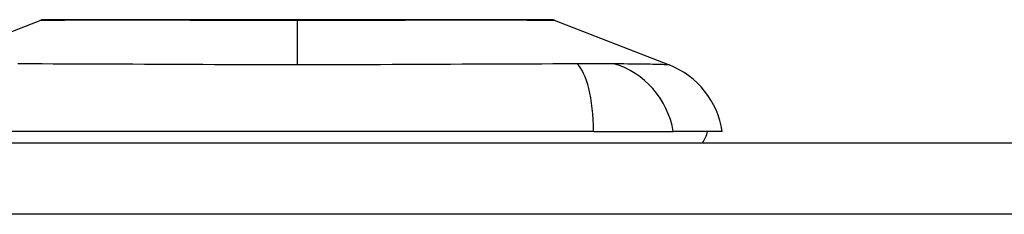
# Model space of a CAD drawing. Header units: inches. Extents: x 15 to 513, y 46 to 241.
# Tile 143 of 198: x 19.298 to 20.667, y 240.817 to 241.087. Entities that reach past the tile are written whole.
import ezdxf

# ---------------------------------------------------------------- set-up
doc = ezdxf.new("R2010")
doc.units = ezdxf.units.IN
doc.header["$MEASUREMENT"] = 0
doc.layers.add('Visible Edges(ANSI)', color=7, linetype='Continuous', lineweight=25)
doc.layers.add('Visible Tangent Edges(ANSI)', color=7, linetype='Continuous', lineweight=25)

msp = doc.modelspace()

# ---------------------------------------------------------------- linework, layer by layer
at = {"layer": 'Visible Edges(ANSI)'}
for p, q in [((19.1675, 241.024), (19.3272, 241.0861)), ((20.041, 241.0861), (20.2007, 241.024)), ((20.0959, 240.9316), (19.2724, 240.9316)), ((20.0959, 240.9316), (20.2066, 240.9316)), ((20.2747, 240.9316), (20.2066, 240.9316)), ((15.5331, 240.9159), (69.1381, 240.9159))]:
    msp.add_line(p, q, dxfattribs=at)
at = {"layer": 'Visible Edges(ANSI)', "flags": 128}
msp.add_lwpolyline([(20.0392, 241.0865), (20.0388, 241.0865), (20.0375, 241.0865), (20.0354, 241.0865), (20.0324, 241.0865), (20.0286, 241.0865), (20.024, 241.0865), (20.0185, 241.0865), (20.0122, 241.0866), (20.0052, 241.0866), (19.9973, 241.0866), (19.9887, 241.0866), (19.9794, 241.0866), (19.9694, 241.0867), (19.9587, 241.0867), (19.9474, 241.0867), (19.9354, 241.0867), (19.9228, 241.0867), (19.9097, 241.0867), (19.896, 241.0867), (19.8817, 241.0866), (19.867, 241.0866), (19.8518, 241.0866), (19.8362, 241.0866), (19.8202, 241.0866), (19.804, 241.0865), (19.7875, 241.0865), (19.7707, 241.0865), (19.7537, 241.0865), (19.7365, 241.0865), (19.7192, 241.0865), (19.7018, 241.0865), (19.6844, 241.0865), (19.667, 241.0865), (19.6497, 241.0865), (19.6323, 241.0865), (19.615, 241.0865), (19.598, 241.0865), (19.5811, 241.0865), (19.5645, 241.0865), (19.5483, 241.0866), (19.5324, 241.0866), (19.5168, 241.0866), (19.5016, 241.0866), (19.4868, 241.0866), (19.4724, 241.0867), (19.4586, 241.0867), (19.4454, 241.0867), (19.4328, 241.0867), (19.4209, 241.0867), (19.4095, 241.0867), (19.3988, 241.0867), (19.3889, 241.0866), (19.3796, 241.0866), (19.371, 241.0866), (19.3631, 241.0866), (19.356, 241.0866), (19.3497, 241.0865), (19.3443, 241.0865), (19.3396, 241.0865), (19.3358, 241.0865), (19.3329, 241.0865), (19.3307, 241.0865), (19.3294, 241.0865), (19.329, 241.0865)], dxfattribs=at)
at = {"layer": 'Visible Edges(ANSI)'}
for centre, radius, start, end in [((19.329, 241.0816), 0.00492, 90.2088, 111.2505), ((20.0392, 241.0816), 0.00492, 68.7495, 89.7912), ((20.1579, 240.914), 0.1181, 8.6009, 68.7495), ((20.2156, 240.9395), 0.0394, 323.1301, 348.463)]:
    msp.add_arc(centre, radius, start, end, dxfattribs=at)
at = {"layer": 'Visible Tangent Edges(ANSI)'}
for p, q in [((19.6841, 241.0865), (19.6841, 241.0861)), ((19.6841, 241.024), (19.6841, 241.0861)), ((69.1381, 240.8169), (15.5331, 240.8169))]:
    msp.add_line(p, q, dxfattribs=at)
at = {"layer": 'Visible Tangent Edges(ANSI)', "flags": 128}
for points in [[(19.3273, 241.0861), (19.3274, 241.0861), (19.3279, 241.0861), (19.3286, 241.0862), (19.3296, 241.0862), (19.331, 241.0862), (19.3326, 241.0862), (19.3346, 241.0862), (19.3368, 241.0862), (19.3393, 241.0862), (19.3421, 241.0862), (19.3452, 241.0863), (19.3485, 241.0863), (19.3522, 241.0863), (19.3561, 241.0863), (19.3603, 241.0863), (19.3648, 241.0864), (19.3695, 241.0864), (19.3745, 241.0864), (19.3797, 241.0864), (19.3852, 241.0864), (19.3909, 241.0865), (19.3969, 241.0865), (19.4031, 241.0865), (19.4095, 241.0865)], [(19.4095, 241.0865), (19.4113, 241.0865), (19.4131, 241.0865), (19.4149, 241.0865), (19.4167, 241.0865), (19.4186, 241.0865), (19.4204, 241.0865), (19.4223, 241.0865), (19.4242, 241.0865), (19.4261, 241.0865), (19.428, 241.0865), (19.43, 241.0865), (19.4319, 241.0865), (19.4339, 241.0865), (19.4359, 241.0865), (19.4379, 241.0865), (19.4399, 241.0865), (19.4419, 241.0865), (19.444, 241.0865), (19.446, 241.0865), (19.4481, 241.0865), (19.4502, 241.0865), (19.4523, 241.0865), (19.4544, 241.0865), (19.4566, 241.0865)], [(19.4566, 241.0865), (19.4646, 241.0865), (19.4728, 241.0865), (19.4812, 241.0865), (19.4897, 241.0864), (19.4984, 241.0864), (19.5073, 241.0864), (19.5163, 241.0864), (19.5254, 241.0864), (19.5347, 241.0863), (19.5441, 241.0863), (19.5535, 241.0863), (19.5631, 241.0863), (19.5728, 241.0863), (19.5827, 241.0862), (19.5925, 241.0862), (19.6025, 241.0862), (19.6126, 241.0862), (19.6227, 241.0862), (19.6329, 241.0862), (19.6431, 241.0862), (19.6534, 241.0862), (19.6636, 241.0861), (19.6739, 241.0861), (19.6841, 241.0861)], [(19.6841, 241.0861), (19.6944, 241.0861), (19.7047, 241.0861), (19.7149, 241.0862), (19.7252, 241.0862), (19.7354, 241.0862), (19.7456, 241.0862), (19.7557, 241.0862), (19.7658, 241.0862), (19.7758, 241.0862), (19.7857, 241.0862), (19.7955, 241.0863), (19.8052, 241.0863), (19.8147, 241.0863), (19.8243, 241.0863), (19.8337, 241.0863), (19.8429, 241.0864), (19.8521, 241.0864), (19.8611, 241.0864), (19.87, 241.0864), (19.8787, 241.0864), (19.8872, 241.0865), (19.8955, 241.0865), (19.9037, 241.0865), (19.9117, 241.0865)], [(19.9117, 241.0865), (19.9138, 241.0865), (19.9159, 241.0865), (19.918, 241.0865), (19.9201, 241.0865), (19.9222, 241.0865), (19.9243, 241.0865), (19.9263, 241.0865), (19.9283, 241.0865), (19.9304, 241.0865), (19.9324, 241.0865), (19.9343, 241.0865), (19.9363, 241.0865), (19.9383, 241.0865), (19.9402, 241.0865), (19.9421, 241.0865), (19.944, 241.0865), (19.9459, 241.0865), (19.9478, 241.0865), (19.9497, 241.0865), (19.9515, 241.0865), (19.9533, 241.0865), (19.9552, 241.0865), (19.957, 241.0865), (19.9587, 241.0865)], [(19.9587, 241.0865), (19.9652, 241.0865), (19.9714, 241.0865), (19.9773, 241.0865), (19.983, 241.0864), (19.9885, 241.0864), (19.9938, 241.0864), (19.9988, 241.0864), (20.0035, 241.0863), (20.008, 241.0863), (20.0122, 241.0863), (20.0161, 241.0863), (20.0197, 241.0863), (20.0231, 241.0863), (20.0262, 241.0862), (20.029, 241.0862), (20.0315, 241.0862), (20.0337, 241.0862), (20.0356, 241.0862), (20.0373, 241.0862), (20.0386, 241.0862), (20.0396, 241.0862), (20.0404, 241.0861), (20.0408, 241.0861), (20.041, 241.0861)], [(19.6841, 241.024), (19.6676, 241.024), (19.6511, 241.0241), (19.6346, 241.0241), (19.6181, 241.0241), (19.6016, 241.0242), (19.5852, 241.0242), (19.5688, 241.0243), (19.5524, 241.0244), (19.5361, 241.0244), (19.5198, 241.0245), (19.5036, 241.0246), (19.4874, 241.0247), (19.4712, 241.0248), (19.4552, 241.0249), (19.4391, 241.0249), (19.4232, 241.025), (19.4073, 241.0251), (19.3915, 241.0252), (19.3758, 241.0252), (19.3602, 241.0253), (19.3446, 241.0253), (19.3291, 241.0254), (19.3137, 241.0254), (19.2955, 241.0256)], [(20.0727, 241.0256), (20.0546, 241.0254), (20.0392, 241.0254), (20.0237, 241.0253), (20.0081, 241.0253), (19.9925, 241.0252), (19.9767, 241.0252), (19.9609, 241.0251), (19.945, 241.025), (19.9291, 241.0249), (19.913, 241.0249), (19.8969, 241.0248), (19.8808, 241.0247), (19.8646, 241.0246), (19.8483, 241.0245), (19.832, 241.0244), (19.8157, 241.0244), (19.7994, 241.0243), (19.783, 241.0242), (19.7666, 241.0242), (19.7501, 241.0241), (19.7336, 241.0241), (19.7171, 241.0241), (19.7006, 241.024), (19.6841, 241.024)], [(20.1029, 241.0254), (20.1018, 241.0254), (20.1007, 241.0254), (20.0996, 241.0254), (20.0984, 241.0254), (20.0973, 241.0254), (20.0961, 241.0254), (20.0949, 241.0254), (20.0937, 241.0254), (20.0925, 241.0254), (20.0913, 241.0254), (20.09, 241.0254), (20.0888, 241.0254), (20.0875, 241.0255), (20.0862, 241.0255), (20.0849, 241.0255), (20.0836, 241.0255), (20.0823, 241.0255), (20.0809, 241.0255), (20.0796, 241.0255), (20.0783, 241.0255), (20.0769, 241.0255), (20.0755, 241.0256), (20.0741, 241.0256), (20.0727, 241.0256)], [(20.1241, 241.0256), (20.1234, 241.0256), (20.1227, 241.0256), (20.122, 241.0255), (20.1213, 241.0255), (20.1205, 241.0255), (20.1198, 241.0255), (20.119, 241.0255), (20.1182, 241.0255), (20.1174, 241.0255), (20.1165, 241.0255), (20.1157, 241.0255), (20.1148, 241.0254), (20.1139, 241.0254), (20.113, 241.0254), (20.112, 241.0254), (20.1111, 241.0254), (20.1101, 241.0254), (20.1091, 241.0254), (20.1081, 241.0254), (20.1071, 241.0254), (20.1061, 241.0254), (20.105, 241.0254), (20.104, 241.0254), (20.1029, 241.0254)], [(20.2007, 241.024), (20.2006, 241.024), (20.2002, 241.0241), (20.1995, 241.0241), (20.1985, 241.0241), (20.1973, 241.0242), (20.1958, 241.0242), (20.1941, 241.0243), (20.192, 241.0244), (20.1898, 241.0244), (20.1872, 241.0245), (20.1844, 241.0246), (20.1814, 241.0247), (20.1781, 241.0248), (20.1745, 241.0249), (20.1708, 241.0249), (20.1667, 241.025), (20.1625, 241.0251), (20.158, 241.0252), (20.1533, 241.0252), (20.1483, 241.0253), (20.1432, 241.0253), (20.1378, 241.0254), (20.1323, 241.0254), (20.1241, 241.0256)]]:
    msp.add_lwpolyline(points, dxfattribs=at)
at = {"layer": 'Visible Tangent Edges(ANSI)'}
for centre, major_axis, ratio, start_param, end_param in [((20.0584, 240.9117), (0.0053, 0.118), 0.314585, 4.896593, 6.033863), ((20.0964, 240.9117), (-0.0158, 0.117), 0.948273, 4.754759, 5.892029)]:
    msp.add_ellipse(centre, major_axis=major_axis, ratio=ratio, start_param=start_param, end_param=end_param, dxfattribs=at)

doc.saveas('drawing.dxf')
